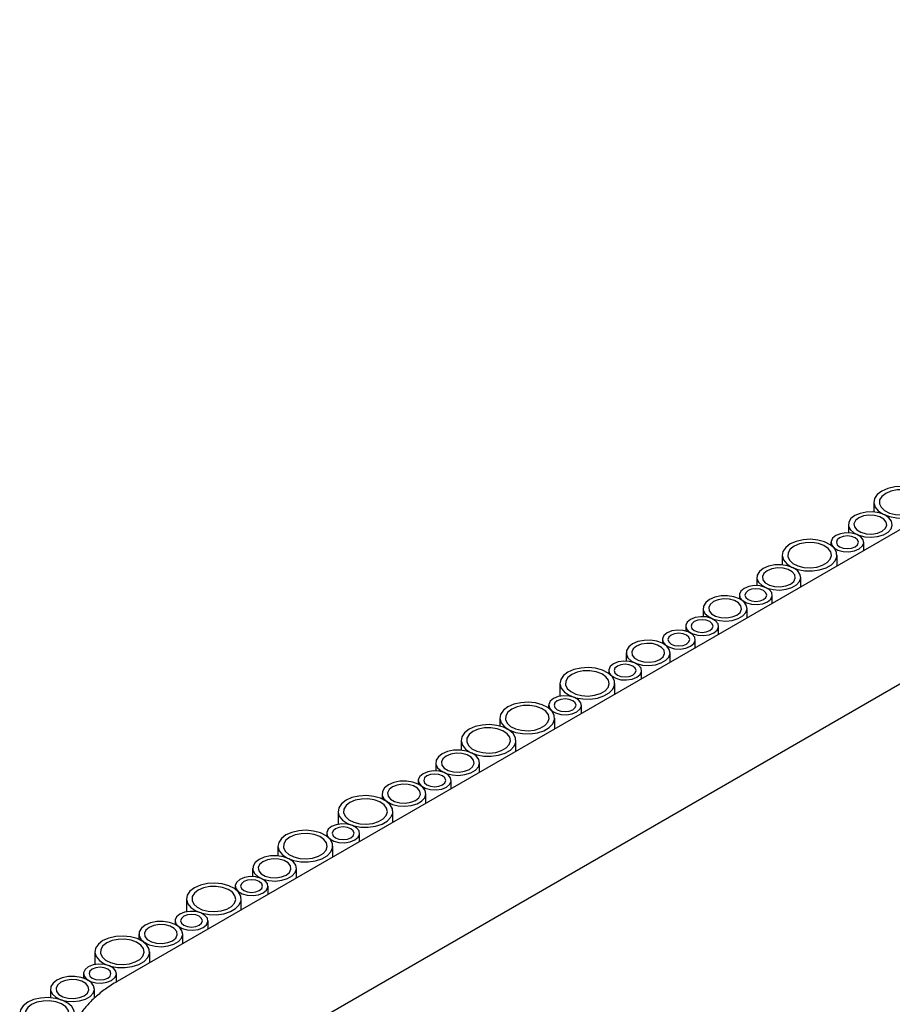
# Model space of a CAD drawing. Header units: millimetres. Extents: x -7035 to 2595, y 73 to 4643.
# Tile 14 of 36: x -3110 to -2951, y 2402 to 2582. Entities that reach past the tile are written whole.
import ezdxf

# ---------------------------------------------------------------- set-up
doc = ezdxf.new("R2010")
doc.units = ezdxf.units.MM
doc.header["$LTSCALE"] = 15

msp = doc.modelspace()

# ---------------------------------------------------------------- linework, layer by layer
for p, q in [((-2788.15, 2581.93), (-3092.1, 2406.47)), ((-3078.17, 2386.41), (-2774.22, 2561.88)), ((-2954.13, 2493.89), (-2954.13, 2492.11)), ((-2958.75, 2489.83), (-2958.75, 2488.32)), ((-2961.94, 2486.59), (-2961.94, 2486.06)), ((-2955.94, 2485.07), (-2955.94, 2486.59)), ((-2970.83, 2484.25), (-2970.83, 2482.47)), ((-2960.83, 2482.25), (-2960.83, 2484.25)), ((-2975.45, 2480.19), (-2975.45, 2478.68)), ((-2967.45, 2478.43), (-2967.45, 2480.19)), ((-2978.64, 2476.95), (-2978.64, 2476.28)), ((-2972.64, 2475.43), (-2972.64, 2476.95)), ((-2985.25, 2474.53), (-2985.25, 2473.02)), ((-2977.25, 2472.77), (-2977.25, 2474.53)), ((-2988.44, 2471.3), (-2988.44, 2470.42)), ((-2982.44, 2469.77), (-2982.44, 2471.3)), ((-2992.68, 2468.85), (-2992.68, 2468.18)), ((-2986.68, 2467.32), (-2986.68, 2468.85)), ((-2999.29, 2466.43), (-2999.29, 2464.92)), ((-2991.29, 2464.67), (-2991.29, 2466.43)), ((-3002.48, 2463.19), (-3002.48, 2462.66)), ((-2996.48, 2461.67), (-2996.48, 2463.19)), ((-3011.37, 2460.84), (-3011.37, 2458.51)), ((-3001.37, 2458.84), (-3001.37, 2460.84)), ((-3013.44, 2456.87), (-3013.44, 2456.33)), ((-3007.44, 2455.34), (-3007.44, 2456.87)), ((-3022.33, 2454.52), (-3022.33, 2453.07)), ((-3012.33, 2452.52), (-3012.33, 2454.52)), ((-3029.4, 2450.44), (-3029.4, 2448.66)), ((-3019.4, 2448.44), (-3019.4, 2450.44)), ((-3034.02, 2446.38), (-3034.02, 2444.87)), ((-3026.02, 2444.62), (-3026.02, 2446.38)), ((-3037.21, 2443.14), (-3037.21, 2442.48)), ((-3031.21, 2441.62), (-3031.21, 2443.14)), ((-3043.81, 2440.72), (-3043.81, 2439.78)), ((-3035.81, 2438.96), (-3035.81, 2440.72)), ((-3051.85, 2437.48), (-3051.85, 2435.15)), ((-3041.85, 2435.48), (-3041.85, 2437.48)), ((-3053.91, 2433.5), (-3053.91, 2432.97)), ((-3047.91, 2431.98), (-3047.91, 2433.5)), ((-3062.8, 2431.16), (-3062.8, 2429.38)), ((-3052.8, 2429.16), (-3052.8, 2431.16)), ((-3067.42, 2427.1), (-3067.42, 2425.59)), ((-3059.42, 2425.34), (-3059.42, 2427.1)), ((-3070.61, 2423.86), (-3070.61, 2423.33)), ((-3064.61, 2422.34), (-3064.61, 2423.86)), ((-3079.5, 2421.52), (-3079.5, 2419.18)), ((-3069.5, 2419.52), (-3069.5, 2421.52)), ((-3081.56, 2417.54), (-3081.56, 2416.87)), ((-3075.56, 2416.02), (-3075.56, 2417.54)), ((-3088.17, 2415.12), (-3088.17, 2414.17)), ((-3080.17, 2413.36), (-3080.17, 2415.12)), ((-3096.2, 2411.87), (-3096.2, 2409.54)), ((-3086.2, 2409.87), (-3086.2, 2411.87)), ((-3098.26, 2407.9), (-3098.26, 2407.08)), ((-3092.26, 2406.37), (-3092.26, 2407.9)), ((-3104.29, 2405.09), (-3104.29, 2403.49)), ((-3096.29, 2403.4), (-3096.29, 2405.09))]:
    msp.add_line(p, q)
at = {"flags": 128}
for points in [[(-2952.67, 2495.93), (-2953.49, 2495.3), (-2953.99, 2494.57), (-2954.13, 2493.79), (-2953.9, 2493.02), (-2953.31, 2492.31), (-2952.42, 2491.71), (-2951.28, 2491.28), (-2949.98, 2491.04), (-2948.62, 2491.02), (-2947.3, 2491.2), (-2946.11, 2491.59), (-2945.15, 2492.14), (-2944.48, 2492.83), (-2944.16, 2493.59), (-2944.21, 2494.38), (-2944.62, 2495.13), (-2945.36, 2495.79), (-2946.39, 2496.3), (-2947.62, 2496.64), (-2948.96, 2496.77), (-2950.32, 2496.69), (-2951.58, 2496.4), (-2952.67, 2495.93)], [(-2951.96, 2495.52), (-2952.67, 2494.97), (-2953.06, 2494.32), (-2953.11, 2493.63), (-2952.8, 2492.97), (-2952.16, 2492.38), (-2951.26, 2491.93), (-2950.17, 2491.66), (-2948.98, 2491.58), (-2947.81, 2491.71), (-2946.76, 2492.03), (-2945.91, 2492.52), (-2945.36, 2493.13), (-2945.14, 2493.8), (-2945.27, 2494.49), (-2945.75, 2495.12), (-2946.52, 2495.64), (-2947.53, 2496.01), (-2948.68, 2496.18), (-2949.88, 2496.16), (-2951, 2495.93), (-2951.96, 2495.52)], [(-2957.58, 2491.46), (-2958.29, 2490.91), (-2958.68, 2490.26), (-2958.73, 2489.57), (-2958.42, 2488.91), (-2957.78, 2488.32), (-2956.88, 2487.87), (-2955.79, 2487.6), (-2954.6, 2487.52), (-2953.43, 2487.65), (-2952.38, 2487.97), (-2951.53, 2488.46), (-2950.97, 2489.07), (-2950.75, 2489.74), (-2950.89, 2490.43), (-2951.36, 2491.06), (-2952.14, 2491.58), (-2953.15, 2491.95), (-2954.3, 2492.12), (-2955.49, 2492.1), (-2956.62, 2491.87), (-2957.58, 2491.46)], [(-2956.87, 2491.05), (-2957.47, 2490.56), (-2957.74, 2489.98), (-2957.65, 2489.38), (-2957.21, 2488.84), (-2956.47, 2488.41), (-2955.53, 2488.16), (-2954.49, 2488.1), (-2953.48, 2488.26), (-2952.63, 2488.61), (-2952.03, 2489.1), (-2951.76, 2489.68), (-2951.85, 2490.28), (-2952.29, 2490.82), (-2953.03, 2491.25), (-2953.97, 2491.5), (-2955.01, 2491.55), (-2956.02, 2491.4), (-2956.87, 2491.05)], [(-2961.06, 2487.82), (-2961.66, 2487.33), (-2961.93, 2486.74), (-2961.84, 2486.15), (-2961.4, 2485.6), (-2960.66, 2485.17), (-2959.72, 2484.92), (-2958.68, 2484.87), (-2957.67, 2485.02), (-2956.82, 2485.37), (-2956.22, 2485.86), (-2955.95, 2486.44), (-2956.04, 2487.04), (-2956.48, 2487.59), (-2957.22, 2488.01), (-2958.17, 2488.27), (-2959.2, 2488.32), (-2960.21, 2488.16), (-2961.06, 2487.82)], [(-2969.37, 2486.29), (-2970.19, 2485.66), (-2970.69, 2484.93), (-2970.83, 2484.15), (-2970.6, 2483.37), (-2970.01, 2482.66), (-2969.12, 2482.07), (-2967.98, 2481.64), (-2966.68, 2481.4), (-2965.32, 2481.38), (-2964, 2481.56), (-2962.81, 2481.95), (-2961.85, 2482.5), (-2961.18, 2483.19), (-2960.86, 2483.95), (-2960.91, 2484.74), (-2961.32, 2485.49), (-2962.07, 2486.14), (-2963.09, 2486.66), (-2964.32, 2487), (-2965.66, 2487.13), (-2967.02, 2487.05), (-2968.28, 2486.76), (-2969.37, 2486.29)], [(-2968.66, 2485.88), (-2969.37, 2485.33), (-2969.76, 2484.68), (-2969.81, 2483.99), (-2969.5, 2483.32), (-2968.87, 2482.74), (-2967.96, 2482.29), (-2966.87, 2482.02), (-2965.68, 2481.94), (-2964.51, 2482.07), (-2963.46, 2482.39), (-2962.62, 2482.88), (-2962.06, 2483.49), (-2961.84, 2484.16), (-2961.97, 2484.85), (-2962.45, 2485.48), (-2963.22, 2486), (-2964.23, 2486.36), (-2965.39, 2486.54), (-2966.58, 2486.52), (-2967.7, 2486.29), (-2968.66, 2485.88)], [(-2960.36, 2487.41), (-2960.79, 2487.04), (-2960.94, 2486.59), (-2960.79, 2486.15), (-2960.36, 2485.78), (-2959.71, 2485.53), (-2958.94, 2485.44), (-2958.18, 2485.53), (-2957.53, 2485.78), (-2957.09, 2486.15), (-2956.94, 2486.59), (-2957.09, 2487.04), (-2957.53, 2487.41), (-2958.18, 2487.66), (-2958.94, 2487.75), (-2959.71, 2487.66), (-2960.36, 2487.41)], [(-2974.28, 2481.82), (-2974.99, 2481.27), (-2975.38, 2480.62), (-2975.43, 2479.93), (-2975.12, 2479.27), (-2974.48, 2478.68), (-2973.58, 2478.23), (-2972.49, 2477.96), (-2971.3, 2477.88), (-2970.13, 2478.01), (-2969.08, 2478.33), (-2968.23, 2478.82), (-2967.68, 2479.43), (-2967.45, 2480.1), (-2967.59, 2480.79), (-2968.06, 2481.42), (-2968.84, 2481.94), (-2969.85, 2482.31), (-2971, 2482.48), (-2972.19, 2482.46), (-2973.32, 2482.23), (-2974.28, 2481.82)], [(-2973.57, 2481.41), (-2974.17, 2480.92), (-2974.44, 2480.34), (-2974.35, 2479.74), (-2973.91, 2479.2), (-2973.17, 2478.77), (-2972.23, 2478.52), (-2971.19, 2478.46), (-2970.18, 2478.62), (-2969.33, 2478.96), (-2968.73, 2479.46), (-2968.46, 2480.04), (-2968.55, 2480.64), (-2968.99, 2481.18), (-2969.73, 2481.61), (-2970.67, 2481.86), (-2971.71, 2481.91), (-2972.72, 2481.76), (-2973.57, 2481.41)], [(-2977.76, 2478.18), (-2978.36, 2477.68), (-2978.63, 2477.1), (-2978.54, 2476.5), (-2978.1, 2475.96), (-2977.36, 2475.53), (-2976.42, 2475.28), (-2975.38, 2475.23), (-2974.38, 2475.38), (-2973.52, 2475.73), (-2972.92, 2476.22), (-2972.65, 2476.8), (-2972.75, 2477.4), (-2973.19, 2477.95), (-2973.92, 2478.37), (-2974.87, 2478.63), (-2975.9, 2478.68), (-2976.91, 2478.52), (-2977.76, 2478.18)], [(-2977.06, 2477.77), (-2977.49, 2477.39), (-2977.64, 2476.95), (-2977.49, 2476.51), (-2977.06, 2476.14), (-2976.41, 2475.89), (-2975.64, 2475.8), (-2974.88, 2475.89), (-2974.23, 2476.14), (-2973.8, 2476.51), (-2973.64, 2476.95), (-2973.8, 2477.39), (-2974.23, 2477.77), (-2974.88, 2478.02), (-2975.64, 2478.11), (-2976.41, 2478.02), (-2977.06, 2477.77)], [(-2984.08, 2476.17), (-2984.79, 2475.61), (-2985.18, 2474.96), (-2985.22, 2474.27), (-2984.92, 2473.61), (-2984.28, 2473.03), (-2983.38, 2472.58), (-2982.28, 2472.3), (-2981.1, 2472.22), (-2979.93, 2472.35), (-2978.87, 2472.67), (-2978.03, 2473.16), (-2977.47, 2473.77), (-2977.25, 2474.45), (-2977.39, 2475.13), (-2977.86, 2475.76), (-2978.64, 2476.28), (-2979.65, 2476.65), (-2980.8, 2476.83), (-2981.99, 2476.8), (-2983.12, 2476.57), (-2984.08, 2476.17)], [(-2983.37, 2475.76), (-2983.97, 2475.26), (-2984.24, 2474.68), (-2984.15, 2474.08), (-2983.71, 2473.54), (-2982.97, 2473.11), (-2982.03, 2472.86), (-2980.99, 2472.81), (-2979.98, 2472.96), (-2979.13, 2473.31), (-2978.53, 2473.8), (-2978.26, 2474.38), (-2978.35, 2474.98), (-2978.79, 2475.53), (-2979.53, 2475.95), (-2980.47, 2476.21), (-2981.51, 2476.26), (-2982.52, 2476.1), (-2983.37, 2475.76)], [(-2987.56, 2472.52), (-2988.16, 2472.03), (-2988.43, 2471.45), (-2988.34, 2470.85), (-2987.9, 2470.3), (-2987.16, 2469.88), (-2986.22, 2469.62), (-2985.18, 2469.57), (-2984.17, 2469.73), (-2983.32, 2470.07), (-2982.72, 2470.56), (-2982.45, 2471.15), (-2982.54, 2471.74), (-2982.98, 2472.29), (-2983.72, 2472.71), (-2984.66, 2472.97), (-2985.7, 2473.02), (-2986.71, 2472.87), (-2987.56, 2472.52)], [(-2986.86, 2472.11), (-2987.29, 2471.74), (-2987.44, 2471.3), (-2987.29, 2470.85), (-2986.86, 2470.48), (-2986.21, 2470.23), (-2985.44, 2470.14), (-2984.68, 2470.23), (-2984.03, 2470.48), (-2983.59, 2470.85), (-2983.44, 2471.3), (-2983.59, 2471.74), (-2984.03, 2472.11), (-2984.68, 2472.36), (-2985.44, 2472.45), (-2986.21, 2472.36), (-2986.86, 2472.11)], [(-2991.8, 2470.07), (-2992.4, 2469.58), (-2992.67, 2469), (-2992.58, 2468.4), (-2992.14, 2467.85), (-2991.4, 2467.43), (-2990.46, 2467.17), (-2989.42, 2467.12), (-2988.42, 2467.28), (-2987.56, 2467.62), (-2986.96, 2468.11), (-2986.69, 2468.7), (-2986.79, 2469.3), (-2987.23, 2469.84), (-2987.96, 2470.27), (-2988.91, 2470.52), (-2989.95, 2470.57), (-2990.95, 2470.42), (-2991.8, 2470.07)], [(-2998.12, 2468.06), (-2998.83, 2467.51), (-2999.22, 2466.86), (-2999.26, 2466.17), (-2998.96, 2465.5), (-2998.32, 2464.92), (-2997.42, 2464.47), (-2996.32, 2464.2), (-2995.14, 2464.12), (-2993.97, 2464.25), (-2992.91, 2464.57), (-2992.07, 2465.06), (-2991.51, 2465.66), (-2991.29, 2466.34), (-2991.43, 2467.02), (-2991.9, 2467.66), (-2992.68, 2468.18), (-2993.69, 2468.54), (-2994.84, 2468.72), (-2996.03, 2468.7), (-2997.16, 2468.47), (-2998.12, 2468.06)], [(-2991.1, 2469.66), (-2991.53, 2469.29), (-2991.68, 2468.85), (-2991.53, 2468.4), (-2991.1, 2468.03), (-2990.45, 2467.78), (-2989.68, 2467.69), (-2988.92, 2467.78), (-2988.27, 2468.03), (-2987.84, 2468.4), (-2987.68, 2468.85), (-2987.84, 2469.29), (-2988.27, 2469.66), (-2988.92, 2469.91), (-2989.68, 2470), (-2990.45, 2469.91), (-2991.1, 2469.66)], [(-2997.41, 2467.65), (-2998.01, 2467.16), (-2998.28, 2466.58), (-2998.19, 2465.98), (-2997.75, 2465.43), (-2997.01, 2465.01), (-2996.07, 2464.75), (-2995.03, 2464.7), (-2994.02, 2464.86), (-2993.17, 2465.2), (-2992.57, 2465.69), (-2992.3, 2466.28), (-2992.39, 2466.88), (-2992.83, 2467.42), (-2993.57, 2467.85), (-2994.51, 2468.1), (-2995.55, 2468.15), (-2996.56, 2468), (-2997.41, 2467.65)], [(-3001.6, 2464.42), (-3002.2, 2463.92), (-3002.47, 2463.34), (-3002.38, 2462.74), (-3001.94, 2462.2), (-3001.2, 2461.77), (-3000.26, 2461.52), (-2999.22, 2461.47), (-2998.21, 2461.62), (-2997.36, 2461.97), (-2996.76, 2462.46), (-2996.49, 2463.04), (-2996.58, 2463.64), (-2997.02, 2464.18), (-2997.76, 2464.61), (-2998.71, 2464.86), (-2999.74, 2464.92), (-3000.75, 2464.76), (-3001.6, 2464.42)], [(-3009.91, 2462.89), (-3010.73, 2462.26), (-3011.23, 2461.53), (-3011.37, 2460.75), (-3011.14, 2459.97), (-3010.55, 2459.26), (-3009.66, 2458.67), (-3008.52, 2458.24), (-3007.22, 2458), (-3005.86, 2457.97), (-3004.54, 2458.16), (-3003.35, 2458.55), (-3002.39, 2459.1), (-3001.72, 2459.79), (-3001.4, 2460.55), (-3001.45, 2461.34), (-3001.86, 2462.08), (-3002.6, 2462.74), (-3003.63, 2463.26), (-3004.86, 2463.6), (-3006.2, 2463.73), (-3007.56, 2463.65), (-3008.82, 2463.36), (-3009.91, 2462.89)], [(-3009.2, 2462.48), (-3009.91, 2461.92), (-3010.3, 2461.27), (-3010.35, 2460.59), (-3010.04, 2459.92), (-3009.4, 2459.34), (-3008.5, 2458.89), (-3007.41, 2458.61), (-3006.22, 2458.54), (-3005.05, 2458.67), (-3004, 2458.99), (-3003.15, 2459.47), (-3002.6, 2460.08), (-3002.38, 2460.76), (-3002.51, 2461.44), (-3002.99, 2462.07), (-3003.76, 2462.6), (-3004.77, 2462.96), (-3005.93, 2463.14), (-3007.12, 2463.11), (-3008.24, 2462.89), (-3009.2, 2462.48)], [(-3000.9, 2464.01), (-3001.33, 2463.63), (-3001.48, 2463.19), (-3001.33, 2462.75), (-3000.9, 2462.37), (-3000.25, 2462.12), (-2999.48, 2462.04), (-2998.72, 2462.12), (-2998.07, 2462.37), (-2997.63, 2462.75), (-2997.48, 2463.19), (-2997.63, 2463.63), (-2998.07, 2464.01), (-2998.72, 2464.26), (-2999.48, 2464.35), (-3000.25, 2464.26), (-3000.9, 2464.01)], [(-3012.56, 2458.09), (-3013.15, 2457.6), (-3013.42, 2457.02), (-3013.33, 2456.42), (-3012.89, 2455.87), (-3012.16, 2455.45), (-3011.21, 2455.19), (-3010.17, 2455.14), (-3009.17, 2455.3), (-3008.31, 2455.64), (-3007.72, 2456.13), (-3007.45, 2456.72), (-3007.54, 2457.31), (-3007.98, 2457.86), (-3008.72, 2458.29), (-3009.66, 2458.54), (-3010.7, 2458.59), (-3011.7, 2458.44), (-3012.56, 2458.09)], [(-3011.85, 2457.68), (-3012.28, 2457.31), (-3012.44, 2456.87), (-3012.28, 2456.42), (-3011.85, 2456.05), (-3011.2, 2455.8), (-3010.44, 2455.71), (-3009.67, 2455.8), (-3009.02, 2456.05), (-3008.59, 2456.42), (-3008.44, 2456.87), (-3008.59, 2457.31), (-3009.02, 2457.68), (-3009.67, 2457.93), (-3010.44, 2458.02), (-3011.2, 2457.93), (-3011.85, 2457.68)], [(-3020.86, 2456.56), (-3021.69, 2455.94), (-3022.19, 2455.2), (-3022.32, 2454.42), (-3022.09, 2453.65), (-3021.51, 2452.94), (-3020.61, 2452.35), (-3019.47, 2451.91), (-3018.18, 2451.68), (-3016.82, 2451.65), (-3015.49, 2451.84), (-3014.31, 2452.22), (-3013.34, 2452.78), (-3012.68, 2453.46), (-3012.35, 2454.23), (-3012.4, 2455.01), (-3012.81, 2455.76), (-3013.56, 2456.42), (-3014.59, 2456.93), (-3015.81, 2457.27), (-3017.16, 2457.41), (-3018.51, 2457.33), (-3019.78, 2457.04), (-3020.86, 2456.56)], [(-3020.16, 2456.15), (-3020.86, 2455.6), (-3021.26, 2454.95), (-3021.3, 2454.26), (-3020.99, 2453.6), (-3020.36, 2453.01), (-3019.46, 2452.57), (-3018.36, 2452.29), (-3017.18, 2452.21), (-3016.01, 2452.34), (-3014.95, 2452.66), (-3014.11, 2453.15), (-3013.55, 2453.76), (-3013.33, 2454.43), (-3013.46, 2455.12), (-3013.94, 2455.75), (-3014.72, 2456.27), (-3015.73, 2456.64), (-3016.88, 2456.82), (-3018.07, 2456.79), (-3019.2, 2456.56), (-3020.16, 2456.15)], [(-3027.93, 2452.48), (-3028.76, 2451.85), (-3029.26, 2451.12), (-3029.4, 2450.34), (-3029.16, 2449.57), (-3028.58, 2448.86), (-3027.68, 2448.26), (-3026.55, 2447.83), (-3025.25, 2447.59), (-3023.89, 2447.57), (-3022.56, 2447.75), (-3021.38, 2448.14), (-3020.41, 2448.69), (-3019.75, 2449.38), (-3019.42, 2450.14), (-3019.47, 2450.93), (-3019.88, 2451.68), (-3020.63, 2452.34), (-3021.66, 2452.85), (-3022.89, 2453.19), (-3024.23, 2453.32), (-3025.58, 2453.24), (-3026.85, 2452.96), (-3027.93, 2452.48)], [(-3027.23, 2452.07), (-3027.93, 2451.52), (-3028.33, 2450.87), (-3028.37, 2450.18), (-3028.06, 2449.52), (-3027.43, 2448.93), (-3026.53, 2448.48), (-3025.43, 2448.21), (-3024.25, 2448.13), (-3023.08, 2448.26), (-3022.02, 2448.58), (-3021.18, 2449.07), (-3020.62, 2449.68), (-3020.4, 2450.35), (-3020.53, 2451.04), (-3021.01, 2451.67), (-3021.79, 2452.19), (-3022.8, 2452.56), (-3023.95, 2452.73), (-3025.14, 2452.71), (-3026.27, 2452.48), (-3027.23, 2452.07)], [(-3032.84, 2448.01), (-3033.55, 2447.46), (-3033.95, 2446.81), (-3033.99, 2446.12), (-3033.68, 2445.46), (-3033.05, 2444.87), (-3032.14, 2444.42), (-3031.05, 2444.15), (-3029.87, 2444.07), (-3028.69, 2444.2), (-3027.64, 2444.52), (-3026.8, 2445.01), (-3026.24, 2445.62), (-3026.02, 2446.29), (-3026.15, 2446.98), (-3026.63, 2447.61), (-3027.41, 2448.13), (-3028.42, 2448.5), (-3029.57, 2448.67), (-3030.76, 2448.65), (-3031.88, 2448.42), (-3032.84, 2448.01)], [(-3032.14, 2447.6), (-3032.73, 2447.11), (-3033, 2446.53), (-3032.91, 2445.93), (-3032.47, 2445.39), (-3031.74, 2444.96), (-3030.79, 2444.71), (-3029.75, 2444.65), (-3028.75, 2444.81), (-3027.89, 2445.16), (-3027.3, 2445.65), (-3027.03, 2446.23), (-3027.12, 2446.83), (-3027.56, 2447.37), (-3028.3, 2447.8), (-3029.24, 2448.05), (-3030.28, 2448.11), (-3031.28, 2447.95), (-3032.14, 2447.6)], [(-3036.33, 2444.37), (-3036.93, 2443.88), (-3037.2, 2443.29), (-3037.11, 2442.7), (-3036.67, 2442.15), (-3035.93, 2441.72), (-3034.98, 2441.47), (-3033.95, 2441.42), (-3032.94, 2441.57), (-3032.09, 2441.92), (-3031.49, 2442.41), (-3031.22, 2442.99), (-3031.31, 2443.59), (-3031.75, 2444.14), (-3032.49, 2444.56), (-3033.43, 2444.82), (-3034.47, 2444.87), (-3035.48, 2444.71), (-3036.33, 2444.37)], [(-3035.62, 2443.96), (-3036.06, 2443.59), (-3036.21, 2443.14), (-3036.06, 2442.7), (-3035.62, 2442.33), (-3034.97, 2442.08), (-3034.21, 2441.99), (-3033.44, 2442.08), (-3032.79, 2442.33), (-3032.36, 2442.7), (-3032.21, 2443.14), (-3032.36, 2443.59), (-3032.79, 2443.96), (-3033.44, 2444.21), (-3034.21, 2444.3), (-3034.97, 2444.21), (-3035.62, 2443.96)], [(-3042.64, 2442.36), (-3043.35, 2441.8), (-3043.74, 2441.15), (-3043.79, 2440.47), (-3043.48, 2439.8), (-3042.85, 2439.22), (-3041.94, 2438.77), (-3040.85, 2438.49), (-3039.66, 2438.42), (-3038.49, 2438.54), (-3037.44, 2438.87), (-3036.6, 2439.35), (-3036.04, 2439.96), (-3035.82, 2440.64), (-3035.95, 2441.32), (-3036.43, 2441.95), (-3037.2, 2442.47), (-3038.21, 2442.84), (-3039.37, 2443.02), (-3040.56, 2442.99), (-3041.68, 2442.77), (-3042.64, 2442.36)], [(-3041.94, 2441.95), (-3042.53, 2441.46), (-3042.8, 2440.87), (-3042.71, 2440.28), (-3042.27, 2439.73), (-3041.53, 2439.3), (-3040.59, 2439.05), (-3039.55, 2439), (-3038.55, 2439.15), (-3037.69, 2439.5), (-3037.09, 2439.99), (-3036.83, 2440.57), (-3036.92, 2441.17), (-3037.36, 2441.72), (-3038.09, 2442.14), (-3039.04, 2442.4), (-3040.08, 2442.45), (-3041.08, 2442.29), (-3041.94, 2441.95)], [(-3050.38, 2439.52), (-3051.2, 2438.9), (-3051.7, 2438.16), (-3051.84, 2437.38), (-3051.61, 2436.61), (-3051.03, 2435.9), (-3050.13, 2435.31), (-3048.99, 2434.87), (-3047.7, 2434.64), (-3046.33, 2434.61), (-3045.01, 2434.8), (-3043.82, 2435.18), (-3042.86, 2435.74), (-3042.19, 2436.42), (-3041.87, 2437.19), (-3041.92, 2437.97), (-3042.33, 2438.72), (-3043.08, 2439.38), (-3044.1, 2439.89), (-3045.33, 2440.23), (-3046.67, 2440.37), (-3048.03, 2440.29), (-3049.3, 2440), (-3050.38, 2439.52)], [(-3049.67, 2439.11), (-3050.38, 2438.56), (-3050.78, 2437.91), (-3050.82, 2437.22), (-3050.51, 2436.56), (-3049.88, 2435.97), (-3048.97, 2435.53), (-3047.88, 2435.25), (-3046.7, 2435.17), (-3045.52, 2435.3), (-3044.47, 2435.62), (-3043.63, 2436.11), (-3043.07, 2436.72), (-3042.85, 2437.39), (-3042.98, 2438.08), (-3043.46, 2438.71), (-3044.24, 2439.23), (-3045.25, 2439.6), (-3046.4, 2439.78), (-3047.59, 2439.75), (-3048.71, 2439.52), (-3049.67, 2439.11)], [(-3053.03, 2434.73), (-3053.63, 2434.23), (-3053.9, 2433.65), (-3053.81, 2433.05), (-3053.37, 2432.51), (-3052.63, 2432.08), (-3051.68, 2431.83), (-3050.65, 2431.78), (-3049.64, 2431.93), (-3048.79, 2432.28), (-3048.19, 2432.77), (-3047.92, 2433.35), (-3048.01, 2433.95), (-3048.45, 2434.5), (-3049.19, 2434.92), (-3050.13, 2435.18), (-3051.17, 2435.23), (-3052.18, 2435.07), (-3053.03, 2434.73)], [(-3052.32, 2434.32), (-3052.76, 2433.94), (-3052.91, 2433.5), (-3052.76, 2433.06), (-3052.32, 2432.69), (-3051.67, 2432.44), (-3050.91, 2432.35), (-3050.14, 2432.44), (-3049.49, 2432.69), (-3049.06, 2433.06), (-3048.91, 2433.5), (-3049.06, 2433.94), (-3049.49, 2434.32), (-3050.14, 2434.57), (-3050.91, 2434.66), (-3051.67, 2434.57), (-3052.32, 2434.32)], [(-3061.34, 2433.2), (-3062.16, 2432.57), (-3062.66, 2431.84), (-3062.8, 2431.06), (-3062.57, 2430.28), (-3061.98, 2429.57), (-3061.09, 2428.98), (-3059.95, 2428.55), (-3058.65, 2428.31), (-3057.29, 2428.29), (-3055.97, 2428.47), (-3054.78, 2428.86), (-3053.82, 2429.41), (-3053.15, 2430.1), (-3052.83, 2430.86), (-3052.87, 2431.65), (-3053.28, 2432.4), (-3054.03, 2433.05), (-3055.06, 2433.57), (-3056.29, 2433.91), (-3057.63, 2434.04), (-3058.98, 2433.96), (-3060.25, 2433.67), (-3061.34, 2433.2)], [(-3060.63, 2432.79), (-3061.34, 2432.24), (-3061.73, 2431.59), (-3061.77, 2430.9), (-3061.47, 2430.23), (-3060.83, 2429.65), (-3059.93, 2429.2), (-3058.84, 2428.93), (-3057.65, 2428.85), (-3056.48, 2428.98), (-3055.42, 2429.3), (-3054.58, 2429.79), (-3054.02, 2430.39), (-3053.8, 2431.07), (-3053.94, 2431.75), (-3054.41, 2432.39), (-3055.19, 2432.91), (-3056.2, 2433.27), (-3057.35, 2433.45), (-3058.54, 2433.43), (-3059.67, 2433.2), (-3060.63, 2432.79)], [(-3066.25, 2428.73), (-3066.95, 2428.18), (-3067.35, 2427.53), (-3067.39, 2426.84), (-3067.08, 2426.17), (-3066.45, 2425.59), (-3065.55, 2425.14), (-3064.45, 2424.87), (-3063.27, 2424.79), (-3062.1, 2424.92), (-3061.04, 2425.24), (-3060.2, 2425.73), (-3059.64, 2426.33), (-3059.42, 2427.01), (-3059.55, 2427.7), (-3060.03, 2428.33), (-3060.81, 2428.85), (-3061.82, 2429.21), (-3062.97, 2429.39), (-3064.16, 2429.37), (-3065.29, 2429.14), (-3066.25, 2428.73)], [(-3065.54, 2428.32), (-3066.14, 2427.83), (-3066.41, 2427.25), (-3066.32, 2426.65), (-3065.87, 2426.1), (-3065.14, 2425.68), (-3064.19, 2425.42), (-3063.16, 2425.37), (-3062.15, 2425.53), (-3061.3, 2425.87), (-3060.7, 2426.37), (-3060.43, 2426.95), (-3060.52, 2427.55), (-3060.96, 2428.09), (-3061.7, 2428.52), (-3062.64, 2428.77), (-3063.68, 2428.82), (-3064.69, 2428.67), (-3065.54, 2428.32)], [(-3069.73, 2425.09), (-3070.33, 2424.59), (-3070.6, 2424.01), (-3070.51, 2423.41), (-3070.07, 2422.87), (-3069.33, 2422.44), (-3068.39, 2422.19), (-3067.35, 2422.14), (-3066.34, 2422.29), (-3065.49, 2422.64), (-3064.89, 2423.13), (-3064.62, 2423.71), (-3064.71, 2424.31), (-3065.15, 2424.85), (-3065.89, 2425.28), (-3066.83, 2425.53), (-3067.87, 2425.59), (-3068.88, 2425.43), (-3069.73, 2425.09)], [(-3078.04, 2423.56), (-3078.86, 2422.93), (-3079.36, 2422.2), (-3079.5, 2421.42), (-3079.27, 2420.64), (-3078.68, 2419.93), (-3077.79, 2419.34), (-3076.65, 2418.91), (-3075.35, 2418.67), (-3073.99, 2418.64), (-3072.67, 2418.83), (-3071.48, 2419.22), (-3070.52, 2419.77), (-3069.85, 2420.46), (-3069.53, 2421.22), (-3069.57, 2422.01), (-3069.99, 2422.76), (-3070.73, 2423.41), (-3071.76, 2423.93), (-3072.99, 2424.27), (-3074.33, 2424.4), (-3075.68, 2424.32), (-3076.95, 2424.03), (-3078.04, 2423.56)], [(-3077.33, 2423.15), (-3078.04, 2422.59), (-3078.43, 2421.94), (-3078.48, 2421.26), (-3078.17, 2420.59), (-3077.53, 2420.01), (-3076.63, 2419.56), (-3075.54, 2419.29), (-3074.35, 2419.21), (-3073.18, 2419.34), (-3072.13, 2419.66), (-3071.28, 2420.14), (-3070.73, 2420.75), (-3070.5, 2421.43), (-3070.64, 2422.11), (-3071.11, 2422.74), (-3071.89, 2423.27), (-3072.9, 2423.63), (-3074.05, 2423.81), (-3075.24, 2423.78), (-3076.37, 2423.56), (-3077.33, 2423.15)], [(-3069.02, 2424.68), (-3069.46, 2424.3), (-3069.61, 2423.86), (-3069.46, 2423.42), (-3069.02, 2423.04), (-3068.37, 2422.79), (-3067.61, 2422.71), (-3066.84, 2422.79), (-3066.2, 2423.04), (-3065.76, 2423.42), (-3065.61, 2423.86), (-3065.76, 2424.3), (-3066.2, 2424.68), (-3066.84, 2424.93), (-3067.61, 2425.02), (-3068.37, 2424.93), (-3069.02, 2424.68)], [(-3080.69, 2418.76), (-3081.28, 2418.27), (-3081.55, 2417.69), (-3081.46, 2417.09), (-3081.02, 2416.54), (-3080.28, 2416.12), (-3079.34, 2415.86), (-3078.3, 2415.81), (-3077.3, 2415.97), (-3076.44, 2416.31), (-3075.84, 2416.81), (-3075.58, 2417.39), (-3075.67, 2417.99), (-3076.11, 2418.53), (-3076.84, 2418.96), (-3077.79, 2419.21), (-3078.83, 2419.26), (-3079.83, 2419.11), (-3080.69, 2418.76)], [(-3079.98, 2418.35), (-3080.41, 2417.98), (-3080.56, 2417.54), (-3080.41, 2417.1), (-3079.98, 2416.72), (-3079.33, 2416.47), (-3078.56, 2416.38), (-3077.8, 2416.47), (-3077.15, 2416.72), (-3076.72, 2417.1), (-3076.56, 2417.54), (-3076.72, 2417.98), (-3077.15, 2418.35), (-3077.8, 2418.6), (-3078.56, 2418.69), (-3079.33, 2418.6), (-3079.98, 2418.35)], [(-3087, 2416.75), (-3087.71, 2416.2), (-3088.1, 2415.55), (-3088.14, 2414.86), (-3087.84, 2414.19), (-3087.2, 2413.61), (-3086.3, 2413.16), (-3085.21, 2412.89), (-3084.02, 2412.81), (-3082.85, 2412.94), (-3081.79, 2413.26), (-3080.95, 2413.75), (-3080.39, 2414.35), (-3080.17, 2415.03), (-3080.31, 2415.72), (-3080.78, 2416.35), (-3081.56, 2416.87), (-3082.57, 2417.23), (-3083.72, 2417.41), (-3084.91, 2417.39), (-3086.04, 2417.16), (-3087, 2416.75)], [(-3086.29, 2416.34), (-3086.89, 2415.85), (-3087.16, 2415.27), (-3087.07, 2414.67), (-3086.63, 2414.12), (-3085.89, 2413.7), (-3084.95, 2413.44), (-3083.91, 2413.39), (-3082.9, 2413.55), (-3082.05, 2413.89), (-3081.45, 2414.39), (-3081.18, 2414.97), (-3081.27, 2415.57), (-3081.71, 2416.11), (-3082.45, 2416.54), (-3083.39, 2416.79), (-3084.43, 2416.84), (-3085.44, 2416.69), (-3086.29, 2416.34)], [(-3094.74, 2413.92), (-3095.56, 2413.29), (-3096.06, 2412.56), (-3096.2, 2411.78), (-3095.97, 2411), (-3095.38, 2410.29), (-3094.49, 2409.7), (-3093.35, 2409.27), (-3092.05, 2409.03), (-3090.69, 2409), (-3089.37, 2409.19), (-3088.18, 2409.57), (-3087.22, 2410.13), (-3086.55, 2410.82), (-3086.23, 2411.58), (-3086.27, 2412.36), (-3086.69, 2413.11), (-3087.43, 2413.77), (-3088.46, 2414.29), (-3089.69, 2414.63), (-3091.03, 2414.76), (-3092.39, 2414.68), (-3093.65, 2414.39), (-3094.74, 2413.92)], [(-3094.03, 2413.51), (-3094.74, 2412.95), (-3095.13, 2412.3), (-3095.18, 2411.62), (-3094.87, 2410.95), (-3094.23, 2410.37), (-3093.33, 2409.92), (-3092.24, 2409.64), (-3091.05, 2409.57), (-3089.88, 2409.69), (-3088.83, 2410.02), (-3087.98, 2410.5), (-3087.43, 2411.11), (-3087.2, 2411.79), (-3087.34, 2412.47), (-3087.81, 2413.1), (-3088.59, 2413.62), (-3089.6, 2413.99), (-3090.75, 2414.17), (-3091.95, 2414.14), (-3093.07, 2413.92), (-3094.03, 2413.51)], [(-3097.39, 2409.12), (-3097.98, 2408.63), (-3098.25, 2408.05), (-3098.16, 2407.45), (-3097.72, 2406.9), (-3096.99, 2406.48), (-3096.04, 2406.22), (-3095, 2406.17), (-3094, 2406.33), (-3093.14, 2406.67), (-3092.55, 2407.16), (-3092.28, 2407.75), (-3092.37, 2408.34), (-3092.81, 2408.89), (-3093.54, 2409.31), (-3094.49, 2409.57), (-3095.53, 2409.62), (-3096.53, 2409.47), (-3097.39, 2409.12)], [(-3096.68, 2408.71), (-3097.11, 2408.34), (-3097.26, 2407.9), (-3097.11, 2407.45), (-3096.68, 2407.08), (-3096.03, 2406.83), (-3095.26, 2406.74), (-3094.5, 2406.83), (-3093.85, 2407.08), (-3093.42, 2407.45), (-3093.26, 2407.9), (-3093.42, 2408.34), (-3093.85, 2408.71), (-3094.5, 2408.96), (-3095.26, 2409.05), (-3096.03, 2408.96), (-3096.68, 2408.71)], [(-3103.11, 2406.72), (-3103.82, 2406.17), (-3104.22, 2405.52), (-3104.26, 2404.83), (-3103.95, 2404.16), (-3103.32, 2403.58), (-3102.41, 2403.13), (-3101.32, 2402.86), (-3100.14, 2402.78), (-3098.97, 2402.91), (-3097.91, 2403.23), (-3097.07, 2403.72), (-3096.51, 2404.33), (-3096.29, 2405), (-3096.42, 2405.69), (-3096.9, 2406.32), (-3097.68, 2406.84), (-3098.69, 2407.2), (-3099.84, 2407.38), (-3101.03, 2407.36), (-3102.16, 2407.13), (-3103.11, 2406.72)], [(-3102.41, 2406.31), (-3103.01, 2405.82), (-3103.28, 2405.24), (-3103.18, 2404.64), (-3102.74, 2404.09), (-3102.01, 2403.67), (-3101.06, 2403.42), (-3100.03, 2403.36), (-3099.02, 2403.52), (-3098.17, 2403.86), (-3097.57, 2404.36), (-3097.3, 2404.94), (-3097.39, 2405.54), (-3097.83, 2406.08), (-3098.57, 2406.51), (-3099.51, 2406.76), (-3100.55, 2406.81), (-3101.55, 2406.66), (-3102.41, 2406.31)], [(-3108.45, 2402.67), (-3109.27, 2402.05), (-3109.77, 2401.31), (-3109.91, 2400.53), (-3109.68, 2399.76), (-3109.09, 2399.05), (-3108.2, 2398.45), (-3107.06, 2398.02), (-3105.76, 2397.79), (-3104.4, 2397.76), (-3103.08, 2397.95), (-3101.89, 2398.33), (-3100.93, 2398.89), (-3100.26, 2399.57), (-3099.94, 2400.34), (-3099.98, 2401.12), (-3100.39, 2401.87), (-3101.14, 2402.53), (-3102.17, 2403.04), (-3103.4, 2403.38), (-3104.74, 2403.52), (-3106.09, 2403.43), (-3107.36, 2403.15), (-3108.45, 2402.67)], [(-3107.74, 2402.26), (-3108.45, 2401.71), (-3108.84, 2401.06), (-3108.88, 2400.37), (-3108.58, 2399.71), (-3107.94, 2399.12), (-3107.04, 2398.68), (-3105.95, 2398.4), (-3104.76, 2398.32), (-3103.59, 2398.45), (-3102.53, 2398.77), (-3101.69, 2399.26), (-3101.13, 2399.87), (-3100.91, 2400.54), (-3101.05, 2401.23), (-3101.52, 2401.86), (-3102.3, 2402.38), (-3103.31, 2402.75), (-3104.46, 2402.93), (-3105.65, 2402.9), (-3106.78, 2402.67), (-3107.74, 2402.26)]]:
    msp.add_lwpolyline(points, dxfattribs=at)
msp.add_open_spline([(-3092.1, 2406.47), (-3092.49, 2406.24), (-3093.59, 2405.58), (-3095.25, 2404.38), (-3096.98, 2402.85), (-3098.41, 2401.2), (-3099.41, 2399.78), (-3099.81, 2398.89), (-3099.93, 2398.61)], degree=3, knots=[0, 0, 0, 0, 0.105507, 0.305719, 0.50604, 0.706049, 0.905288, 1, 1, 1, 1])

doc.saveas('drawing.dxf')
